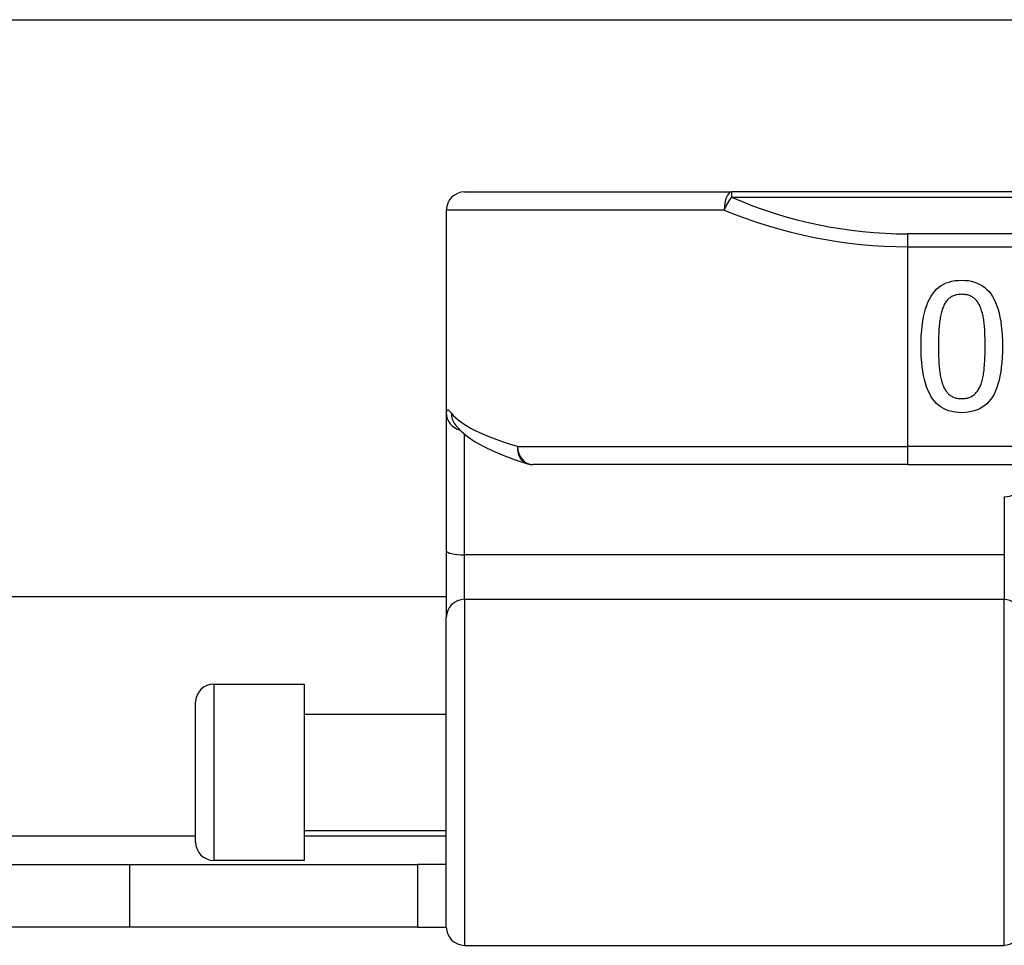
# Model space of a CAD drawing. Header units: inches. Extents: x 20 to 683, y 61 to 320.
# Tile 119 of 204: x 158.19 to 159.26, y 180.76 to 181.76. Entities that reach past the tile are written whole.
import ezdxf

# ---------------------------------------------------------------- set-up
doc = ezdxf.new("R2010")
doc.units = ezdxf.units.IN
doc.header["$MEASUREMENT"] = 0
doc.layers.add('Visible Edges(ANSI)', color=7, linetype='Continuous', lineweight=25)
doc.layers.add('Visible Tangent Edges(ANSI)', color=7, linetype='Continuous', lineweight=25)

msp = doc.modelspace()

# ---------------------------------------------------------------- linework, layer by layer
at = {"layer": 'Visible Edges(ANSI)'}
for p, q in [((93.2813, 181.7587), (163.2173, 181.7587)), ((158.6705, 181.5722), (158.9597, 181.5722)), ((160.8419, 181.5722), (158.9597, 181.5722)), ((158.6508, 181.5525), (158.6508, 181.3331)), ((158.6508, 181.3331), (158.6508, 181.1836)), ((158.6599, 181.3208), (158.6602, 181.3204)), ((159.1508, 181.277), (158.7446, 181.277)), ((159.1508, 181.277), (160.6508, 181.277)), ((158.6508, 181.1836), (158.6508, 181.1113)), ((158.6508, 181.1337), (140.0498, 181.1337)), ((158.6508, 180.7759), (158.6508, 181.1113)), ((158.3989, 181.0392), (158.4973, 181.0392)), ((158.4973, 180.8483), (158.4973, 181.0392)), ((158.3792, 180.8679), (158.3792, 181.0195)), ((158.4973, 181.0067), (158.6508, 181.0067)), ((158.4973, 180.8807), (158.6508, 180.8807)), ((140.3928, 180.8437), (158.3078, 180.8437)), ((158.3078, 180.8437), (158.6198, 180.8437)), ((158.3989, 180.8483), (158.4973, 180.8483)), ((158.6508, 180.8437), (158.6198, 180.8437)), ((158.6198, 180.7757), (158.6198, 180.8437)), ((158.3078, 180.7757), (140.3928, 180.7757)), ((158.6198, 180.7757), (158.3078, 180.7757)), ((158.6198, 180.7757), (158.6508, 180.7757)), ((158.6705, 180.7562), (159.2552, 180.7562))]:
    msp.add_line(p, q, dxfattribs=at)
at = {"layer": 'Visible Edges(ANSI)', "flags": 128}
for points in [[(159.165, 181.4048), (159.1651, 181.4108), (159.1653, 181.4166), (159.1657, 181.4221), (159.1662, 181.4273), (159.1669, 181.4322), (159.1677, 181.4369), (159.1687, 181.4413), (159.1698, 181.4454), (159.1711, 181.4493), (159.1725, 181.4529), (159.1741, 181.4562), (159.1758, 181.4592), (159.1777, 181.462), (159.1797, 181.4645), (159.1819, 181.4668), (159.1843, 181.4689), (159.1868, 181.4707), (159.1895, 181.4722), (159.1923, 181.4736), (159.1954, 181.4746), (159.1985, 181.4755), (159.2019, 181.4761), (159.2054, 181.4764), (159.209, 181.4766)], [(159.209, 181.4766), (159.2127, 181.4764), (159.2163, 181.4761), (159.2197, 181.4755), (159.2229, 181.4746), (159.2259, 181.4735), (159.2288, 181.4721), (159.2315, 181.4705), (159.234, 181.4687), (159.2364, 181.4666), (159.2386, 181.4643), (159.2406, 181.4617), (159.2425, 181.4589), (159.2442, 181.4558), (159.2457, 181.4525), (159.2471, 181.4489), (159.2484, 181.445), (159.2495, 181.4409), (159.2505, 181.4365), (159.2513, 181.4319), (159.2519, 181.427), (159.2525, 181.4219), (159.2528, 181.4165), (159.2531, 181.4108), (159.2531, 181.4049)], [(159.209, 181.4613), (159.2078, 181.4612), (159.2066, 181.4612), (159.2054, 181.461), (159.2042, 181.4609), (159.2031, 181.4606), (159.2021, 181.4604), (159.2011, 181.46), (159.2001, 181.4597), (159.1991, 181.4592), (159.1982, 181.4588), (159.1973, 181.4582), (159.1965, 181.4576), (159.1956, 181.457), (159.1949, 181.4563), (159.1941, 181.4556), (159.1934, 181.4548), (159.1927, 181.454), (159.192, 181.4531), (159.1914, 181.4522), (159.1908, 181.4512), (159.1902, 181.4502), (159.1897, 181.4491), (159.1892, 181.4479), (159.1887, 181.4468)], [(159.2297, 181.4464), (159.2292, 181.4476), (159.2287, 181.4487), (159.2282, 181.4498), (159.2276, 181.4508), (159.227, 181.4518), (159.2264, 181.4527), (159.2258, 181.4536), (159.2251, 181.4545), (159.2244, 181.4553), (159.2236, 181.456), (159.2228, 181.4568), (159.222, 181.4574), (159.2212, 181.458), (159.2203, 181.4586), (159.2194, 181.4591), (159.2184, 181.4596), (159.2174, 181.46), (159.2163, 181.4603), (159.2152, 181.4606), (159.214, 181.4608), (159.2128, 181.461), (159.2116, 181.4612), (159.2103, 181.4612), (159.209, 181.4613)], [(159.1887, 181.4468), (159.1883, 181.4456), (159.1878, 181.4444), (159.1875, 181.4431), (159.1871, 181.4418), (159.1867, 181.4404), (159.1864, 181.439), (159.1861, 181.4376), (159.1858, 181.436), (159.1856, 181.4345), (159.1853, 181.4328), (159.1851, 181.4312), (159.1849, 181.4294), (159.1847, 181.4277), (159.1846, 181.4258), (159.1844, 181.424), (159.1843, 181.422), (159.1842, 181.4201), (159.1841, 181.418), (159.184, 181.4159), (159.1839, 181.4138), (159.1839, 181.4116), (159.1838, 181.4094), (159.1838, 181.4071), (159.1838, 181.4048)], [(159.2344, 181.4049), (159.2344, 181.4073), (159.2343, 181.4096), (159.2343, 181.4118), (159.2343, 181.414), (159.2342, 181.4161), (159.2341, 181.4182), (159.2341, 181.4202), (159.234, 181.4221), (159.2339, 181.424), (159.2337, 181.4257), (159.2336, 181.4275), (159.2335, 181.4291), (159.2333, 181.4307), (159.2331, 181.4323), (159.2329, 181.4338), (159.2327, 181.4354), (159.2324, 181.4368), (159.2321, 181.4383), (159.2317, 181.4397), (159.2314, 181.4411), (159.231, 181.4425), (159.2306, 181.4438), (159.2301, 181.4451), (159.2297, 181.4464)], [(159.209, 181.3331), (159.2053, 181.3332), (159.2018, 181.3336), (159.1984, 181.3342), (159.1952, 181.3351), (159.1922, 181.3362), (159.1894, 181.3375), (159.1867, 181.3392), (159.1841, 181.341), (159.1818, 181.3431), (159.1796, 181.3455), (159.1775, 181.3481), (159.1757, 181.3509), (159.174, 181.3541), (159.1724, 181.3574), (159.171, 181.361), (159.1698, 181.3649), (159.1687, 181.369), (159.1677, 181.3733), (159.1669, 181.3779), (159.1662, 181.3828), (159.1657, 181.3879), (159.1653, 181.3933), (159.1651, 181.3989), (159.165, 181.4048)], [(159.1838, 181.4048), (159.1838, 181.4024), (159.1838, 181.4001), (159.1839, 181.3979), (159.1839, 181.3957), (159.184, 181.3936), (159.1841, 181.3915), (159.1842, 181.3895), (159.1843, 181.3875), (159.1844, 181.3856), (159.1846, 181.3837), (159.1847, 181.3819), (159.1849, 181.3801), (159.1851, 181.3784), (159.1853, 181.3768), (159.1856, 181.3751), (159.1858, 181.3736), (159.1861, 181.372), (159.1864, 181.3706), (159.1868, 181.3691), (159.1871, 181.3677), (159.1875, 181.3664), (159.1879, 181.3651), (159.1884, 181.3639), (159.1888, 181.3627)], [(159.2531, 181.4049), (159.2531, 181.3988), (159.2528, 181.393), (159.2525, 181.3875), (159.2519, 181.3822), (159.2513, 181.3773), (159.2504, 181.3726), (159.2495, 181.3682), (159.2483, 181.3641), (159.2471, 181.3602), (159.2456, 181.3566), (159.2441, 181.3533), (159.2424, 181.3503), (159.2405, 181.3476), (159.2384, 181.3451), (159.2362, 181.3428), (159.2339, 181.3407), (159.2313, 181.339), (159.2286, 181.3374), (159.2258, 181.3361), (159.2227, 181.335), (159.2196, 181.3342), (159.2162, 181.3336), (159.2127, 181.3332), (159.209, 181.3331)], [(159.2296, 181.3629), (159.23, 181.3641), (159.2304, 181.3653), (159.2308, 181.3666), (159.2312, 181.368), (159.2316, 181.3694), (159.2319, 181.3709), (159.2322, 181.3724), (159.2325, 181.3739), (159.2327, 181.3755), (159.233, 181.3772), (159.2332, 181.3789), (159.2334, 181.3806), (159.2335, 181.3825), (159.2337, 181.3843), (159.2338, 181.3862), (159.2339, 181.3881), (159.234, 181.3901), (159.2341, 181.3921), (159.2342, 181.3941), (159.2343, 181.3962), (159.2343, 181.3983), (159.2343, 181.4005), (159.2344, 181.4026), (159.2344, 181.4049)], [(159.1888, 181.3627), (159.1893, 181.3615), (159.1898, 181.3604), (159.1903, 181.3594), (159.1909, 181.3584), (159.1915, 181.3574), (159.1921, 181.3565), (159.1928, 181.3556), (159.1934, 181.3548), (159.1942, 181.354), (159.1949, 181.3533), (159.1957, 181.3526), (159.1965, 181.352), (159.1973, 181.3514), (159.1982, 181.3509), (159.1991, 181.3504), (159.2, 181.35), (159.201, 181.3496), (159.202, 181.3493), (159.2031, 181.349), (159.2042, 181.3488), (159.2053, 181.3486), (159.2065, 181.3485), (159.2078, 181.3484), (159.209, 181.3484)], [(159.209, 181.3484), (159.2103, 181.3484), (159.2115, 181.3485), (159.2127, 181.3486), (159.2139, 181.3488), (159.215, 181.349), (159.216, 181.3493), (159.2171, 181.3496), (159.2181, 181.35), (159.219, 181.3504), (159.22, 181.3509), (159.2208, 181.3514), (159.2217, 181.352), (159.2225, 181.3526), (159.2233, 181.3533), (159.224, 181.354), (159.2248, 181.3548), (159.2255, 181.3557), (159.2261, 181.3565), (159.2268, 181.3575), (159.2274, 181.3585), (159.228, 181.3595), (159.2285, 181.3606), (159.2291, 181.3617), (159.2296, 181.3629)], [(158.6602, 181.3204), (158.6665, 181.3134), (158.6739, 181.3073), (158.6822, 181.3016), (158.6915, 181.2964), (158.7018, 181.2914), (158.7131, 181.2867), (158.7254, 181.2822), (158.7388, 181.2778)]]:
    msp.add_lwpolyline(points, dxfattribs=at)
at = {"layer": 'Visible Edges(ANSI)'}
for centre, radius, start, end in [((158.6705, 181.5525), 0.0197, 90, 180), ((158.7446, 181.2966), 0.0197, 252.9585, 270), ((158.3989, 181.0195), 0.0197, 90, 180), ((158.3989, 180.8679), 0.0197, 180, 270), ((158.6705, 180.7759), 0.0197, 180, 270), ((159.2552, 180.772), 0.0157, 270, 0)]:
    msp.add_arc(centre, radius, start, end, dxfattribs=at)
at = {"layer": 'Visible Tangent Edges(ANSI)'}
for p, q in [((158.9597, 181.5722), (158.9597, 181.5665)), ((158.9597, 181.5665), (160.8419, 181.5665)), ((158.9519, 181.5525), (158.6508, 181.5525)), ((159.1508, 181.5129), (159.1508, 181.5268)), ((160.6508, 181.5268), (159.1508, 181.5268)), ((159.1508, 181.2966), (159.1508, 181.5129)), ((159.1508, 181.5129), (160.6508, 181.5129)), ((158.6705, 181.1792), (158.6705, 181.3099)), ((158.7279, 181.2966), (159.1508, 181.2966)), ((160.6508, 181.2966), (159.1508, 181.2966)), ((159.1508, 181.277), (159.1508, 181.2966)), ((159.2552, 181.242), (159.2552, 181.1792)), ((159.2552, 181.1792), (158.6705, 181.1792)), ((158.6705, 181.131), (158.6705, 181.1792)), ((159.2552, 181.1792), (159.2552, 181.131)), ((158.6705, 181.131), (158.6705, 180.7562)), ((158.6705, 181.131), (159.2552, 181.131)), ((159.2552, 180.7562), (159.2552, 181.131)), ((158.3989, 181.0392), (158.3989, 180.8483)), ((140.3215, 180.8747), (158.3792, 180.8747)), ((158.4973, 180.8747), (158.6508, 180.8747)), ((158.3078, 180.8437), (158.3078, 180.7757))]:
    msp.add_line(p, q, dxfattribs=at)
at = {"layer": 'Visible Tangent Edges(ANSI)', "flags": 128}
msp.add_lwpolyline([(158.6563, 181.3324), (158.6559, 181.333), (158.6555, 181.3335), (158.6551, 181.3339), (158.6547, 181.3343), (158.6543, 181.3347), (158.654, 181.335), (158.6536, 181.3353), (158.6533, 181.3355), (158.653, 181.3357), (158.6527, 181.3359), (158.6525, 181.3359), (158.6522, 181.336), (158.652, 181.336), (158.6518, 181.336), (158.6516, 181.3359), (158.6515, 181.3358), (158.6513, 181.3356), (158.6512, 181.3354), (158.6511, 181.3351), (158.651, 181.3348), (158.6509, 181.3344), (158.6509, 181.334), (158.6509, 181.3336), (158.6508, 181.3331)], dxfattribs=at)
at = {"layer": 'Visible Tangent Edges(ANSI)'}
msp.add_arc((159.1508, 182.0071), 0.4803, 246.5561, 270, dxfattribs=at)
for centre, major_axis, ratio, start_param, end_param in [((158.9597, 181.5525), (0, 0.0197), 0.39785, 0, 1.570796), ((158.9597, 181.5525), (0.0078, 0.0181), 0.369668, 0.864875, 1.72975), ((159.1508, 181.9932), (0.5, 0), 0.96063, 4.303216, 4.712389), ((158.6705, 181.3331), (-0.0197, 0), 0.985236, 0, 1.320384), ((158.6758, 181.3324), (-0.0156, -0.012), 0.971402, 5.610492, 6.283185), ((159.1508, 181.3462), (-0.5, 0), 0.185699, 0.148494, 0.562654), ((158.7446, 181.2966), (-0.0058, -0.0188), 0.834757, 4.962887, 6.283185), ((158.7446, 181.2966), (0, -0.0197), 0.845842, 4.712389, 6.283185), ((159.2552, 181.2512), (0.0157, 0), 0.580671, 4.712389, 6.283185), ((158.6705, 181.1836), (-0.0197, 0), 0.225879, 0, 1.570796), ((158.6705, 181.1113), (-0.0197, 0), 0.998608, 4.712389, 6.283185), ((159.2552, 181.1152), (0.0157, 0), 0.998608, 0, 1.570796)]:
    msp.add_ellipse(centre, major_axis=major_axis, ratio=ratio, start_param=start_param, end_param=end_param, dxfattribs=at)

doc.saveas('drawing.dxf')
